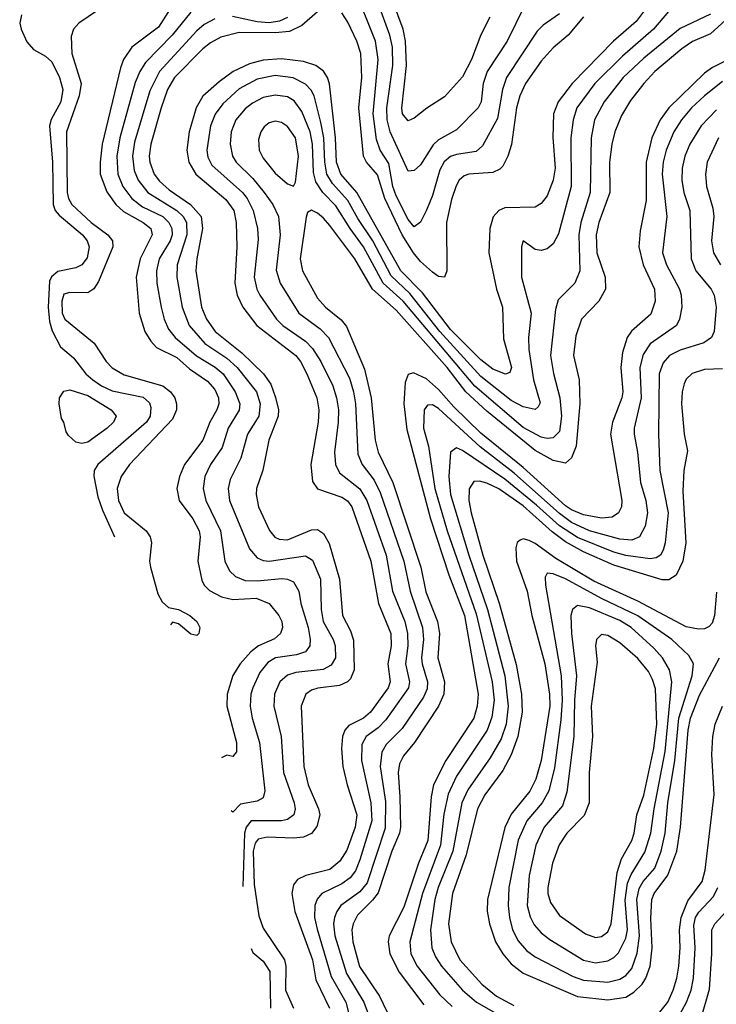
# Model space of a CAD drawing. Header units: inches. Extents: x 1308407 to 1441228, y 959628 to 1036311.
# Tile 25 of 256: x 1331684 to 1333989, y 986083 to 989341. Entities that reach past the tile are written whole.
import ezdxf

# ---------------------------------------------------------------- set-up
doc = ezdxf.new("R2010")
doc.units = ezdxf.units.IN
doc.header["$MEASUREMENT"] = 0
doc.layers.add('B3938', color=7, linetype='Continuous')

msp = doc.modelspace()

# ---------------------------------------------------------------- linework, layer by layer
at = {"layer": 'B3938', "color": 5}
for points, elevation in [([(1333240.3, 989350), (1333210, 989291.9), (1333179.5, 989210), (1333150, 989152.6), (1333090, 989086), (1333031.5, 989048.5), (1332990, 989015.3), (1332970, 989006.3), (1332951.4, 989030), (1332948.8, 989048.8), (1332963.8, 989190), (1332961.2, 989270), (1332952.9, 989310), (1332878.7, 989510)], 3120), ([(1333355.3, 989390), (1333297.1, 989270), (1333230.8, 989170), (1333218.3, 989130), (1333210.9, 989070), (1333200.8, 989050), (1333130, 988977), (1333070, 988943.6), (1333052.1, 988927.9), (1333010, 988860.7), (1332990, 988842.9), (1332970, 988839.8), (1332910.2, 988970), (1332900.3, 989010), (1332899.2, 989050), (1332918.4, 989190), (1332917.4, 989250), (1332909.2, 989290), (1332836.4, 989490)], 3140), ([(1333810, 989450.9), (1333724.3, 989335.7), (1333649.4, 989270.6), (1333512.7, 989130), (1333466, 989070), (1333450.4, 989030), (1333448.2, 988951.8), (1333456.5, 988850), (1333449.7, 988810), (1333430, 988758.5), (1333410, 988733.2), (1333390, 988721.4), (1333290, 988718.6), (1333270, 988709.9), (1333250.8, 988689.2), (1333240.1, 988650), (1333236.5, 988570), (1333262.4, 988450), (1333281.8, 988390), (1333284.9, 988284.9), (1333311.8, 988190), (1333306.1, 988173.9), (1333291.7, 988168.3), (1333250, 988184.8), (1333210, 988215.7), (1333110, 988316.5), (1333017.1, 988437.1), (1332945.3, 988510), (1332799.6, 988770), (1332746.7, 988830), (1332733, 988870), (1332729.6, 988950), (1332708.9, 989128.9), (1332702.9, 989150), (1332690, 989171.5), (1332664.4, 989190), (1332623.1, 989203.1), (1332550, 989211.9), (1332490, 989208), (1332444.6, 989195.4), (1332390.5, 989169.5), (1332343.8, 989136.2), (1332290, 989088.4), (1332267.6, 989050), (1332245.4, 988970), (1332237.4, 988910), (1332243.3, 988870), (1332267.3, 988830), (1332366.3, 988746.3), (1332392.9, 988710), (1332400.4, 988670), (1332403.1, 988590), (1332395.8, 988470), (1332403.9, 988430), (1332422.1, 988390), (1332469.3, 988329.3), (1332597.4, 988230), (1332613.5, 988210), (1332634.3, 988170), (1332667.6, 988090), (1332674.4, 988050), (1332672.1, 988010), (1332647.8, 987870), (1332653.1, 987813.1), (1332669.5, 987789.5), (1332750, 987761.3), (1332768.9, 987748.9), (1332782.9, 987730), (1332845.8, 987550), (1332871.8, 987410), (1332912.1, 987310), (1332913.2, 987270), (1332902.2, 987210), (1332909.7, 987150), (1332903.1, 987130), (1332845.3, 987050), (1332821.7, 987030), (1332773.8, 987006.2), (1332759.9, 986990), (1332752.6, 986970), (1332748.8, 986930), (1332753.7, 986870), (1332767.4, 986810), (1332799.8, 986710), (1332794.1, 986670), (1332766.6, 986593.4), (1332743.4, 986556.5), (1332710.3, 986529.7), (1332631, 986509), (1332603.7, 986496.3), (1332590, 986478.5), (1332584.9, 986450), (1332595.1, 986390), (1332653.6, 986230), (1332663.9, 986163.9), (1332708.9, 986070)], 3220), ([(1333470, 989360.6), (1333416.3, 989323.7), (1333396.8, 989303.2), (1333295.5, 989150), (1333282.1, 989110), (1333265.3, 989014.7), (1333215.7, 988924.3), (1333195.1, 988904.9), (1333130, 988895.4), (1333110, 988888.4), (1333089, 988871), (1333074.9, 988845.1), (1333050, 988759.3), (1333030, 988711.7), (1333010, 988671.1), (1332990, 988656.5), (1332970, 988679.9), (1332930, 988758.7), (1332918.9, 988790), (1332905.2, 988865.2), (1332877.3, 988910), (1332865.1, 988945.1), (1332853.4, 989030), (1332869.9, 989209.9), (1332861.9, 989270), (1332790, 989449.8)], 3160), ([(1331969, 989391), (1331879.3, 989330), (1331862.7, 989310), (1331854.3, 989285.7), (1331857, 989230), (1331887.3, 989130), (1331881.2, 989090), (1331838.6, 988970), (1331841.3, 988770), (1331845.5, 988750), (1331856.2, 988730), (1331920.2, 988670), (1331975.6, 988630), (1331990.7, 988610), (1331991.8, 988590), (1331944.6, 988475.4), (1331930, 988450.6), (1331910, 988438.1), (1331850, 988438.3), (1331830, 988433.3), (1331823.7, 988410), (1331825.2, 988370), (1331833.9, 988350), (1331930.6, 988270.6), (1331970.4, 988210.4), (1331989.8, 988189.8), (1332030, 988166.7), (1332158.1, 988130), (1332183.4, 988110), (1332197.1, 988090), (1332203, 988070), (1332203, 988050), (1332190, 988019.9), (1332047.2, 987870), (1332019.8, 987830), (1332006.8, 987790), (1332010.6, 987750), (1332029.7, 987710), (1332102.5, 987650), (1332116.4, 987630), (1332120.3, 987610), (1332113.7, 987550), (1332117, 987530), (1332141.6, 987441.6), (1332155.2, 987415.2), (1332176.3, 987396.3), (1332210, 987390.1), (1332246.8, 987370), (1332270.7, 987350), (1332280.2, 987330), (1332276.5, 987310), (1332270, 987303.5), (1332250, 987307.9), (1332210, 987341.8), (1332190, 987348.2), (1332183.4, 987338.9)], 3080), ([(1332190.1, 989390), (1332143.6, 989316.4), (1332055.4, 989250), (1332027.5, 989210), (1332017.4, 989182.6), (1331956.7, 988930), (1331950.1, 988870), (1331950.9, 988830), (1331972.1, 988772.1), (1332001.8, 988730), (1332027.3, 988707.3), (1332092.7, 988670), (1332118, 988650), (1332122.7, 988630), (1332083.3, 988550), (1332069.8, 988490), (1332079.3, 988370), (1332097.7, 988310), (1332117.6, 988277.6), (1332136.9, 988256.9), (1332204, 988224), (1332246.2, 988186.2), (1332305.8, 988145.8), (1332330, 988117.3), (1332342.1, 988090), (1332343.5, 988070), (1332336.9, 988050), (1332313.5, 988010), (1332290.3, 987949.7), (1332229.3, 987870), (1332212.6, 987830), (1332204.2, 987790), (1332212, 987750), (1332256.9, 987690), (1332278.1, 987650), (1332281.3, 987630), (1332273.1, 987550), (1332287.3, 987487.3), (1332295, 987470), (1332312.2, 987452.2), (1332351.5, 987431.5), (1332390, 987423.1), (1332466.7, 987426.7), (1332510, 987410.1), (1332541.9, 987370), (1332551.3, 987350), (1332554, 987330), (1332547.3, 987310), (1332527, 987293), (1332474.4, 987270), (1332448.8, 987250), (1332413.6, 987210), (1332389.1, 987170.9), (1332370.9, 987110), (1332370.1, 987070), (1332401.4, 986950), (1332401.4, 986918.6), (1332390, 986903.8), (1332370, 986907.2), (1332352.1, 986898.7)], 3120), ([(1334083.1, 989396.9), (1333970, 989295.2), (1333910.2, 989269.8), (1333874.9, 989245.1), (1333786.5, 989170), (1333749.4, 989130.6), (1333705.4, 989074.6), (1333675.5, 989024.5), (1333653.3, 988970), (1333644, 988930), (1333635.5, 988870), (1333636.6, 988770), (1333600.5, 988670), (1333592.3, 988630), (1333593.8, 988570), (1333621.4, 988490), (1333622.5, 988450), (1333601.2, 988410), (1333543.4, 988350), (1333524.3, 988295.7), (1333517.2, 988230), (1333535.7, 988150), (1333538.2, 988070), (1333525.4, 987930), (1333510, 987891.4), (1333490, 987873.9), (1333450, 987882.6), (1333390, 987916.4), (1333230, 988046.1), (1333160.8, 988110), (1333098.9, 988190), (1332930, 988379.9), (1332851.7, 988450), (1332792.7, 988550), (1332710, 988660.8), (1332690, 988684.9), (1332670, 988701.5), (1332650, 988710.7), (1332637.1, 988702.9), (1332631.6, 988688.4), (1332611.8, 988550), (1332619.6, 988510), (1332670, 988419.8), (1332695.6, 988390), (1332748.4, 988348.4), (1332765.7, 988325.7), (1332825.3, 988185.3), (1332847.6, 988090), (1332860.4, 987950), (1332870.1, 987910), (1332918.7, 987810), (1333011.8, 987530), (1333028.1, 987448.1), (1333066.8, 987350), (1333073, 987310), (1333067.5, 987230), (1333090.1, 987150), (1333087.7, 987110), (1333070.4, 987070), (1332991.2, 986950), (1332954.1, 986905.9), (1332940.8, 986879.2), (1332936.3, 986850), (1332942.5, 986770), (1332944, 986670), (1332940.6, 986650), (1332915.7, 986590), (1332870, 986452.5), (1332852.1, 986427.9), (1332801.9, 986378.1), (1332787.2, 986350), (1332783.8, 986330), (1332786.8, 986290), (1332808.9, 986208.9), (1332875.1, 986110), (1332911.9, 986031.9)], 3280), ([(1331690, 989357.3), (1331684.1, 989330), (1331688.5, 989310), (1331708.1, 989268.1), (1331730, 989242.7), (1331770, 989220.4), (1331790, 989201.5), (1331816.1, 989150), (1331826.6, 989110), (1331819.9, 989070), (1331788.8, 989011.2), (1331782.5, 988990), (1331792.6, 988870), (1331794.5, 988730), (1331801.4, 988710), (1331814.7, 988694.7), (1331892.5, 988630), (1331907, 988610), (1331913.9, 988590), (1331907, 988553), (1331890, 988530.6), (1331870, 988520.4), (1331810, 988508.2), (1331789.8, 988490.2), (1331783.3, 988476.7), (1331778.4, 988390), (1331783.2, 988343.2), (1331791.6, 988311.6), (1331818.8, 988258.8), (1331862.6, 988222.6), (1331902.8, 988170), (1331926, 988150), (1331955.1, 988130), (1331990, 988113.8), (1332092.9, 988092.9), (1332113.7, 988073.7), (1332118.6, 988058.6), (1332116.3, 988030), (1332104.1, 988010), (1331943.2, 987870), (1331930.1, 987850), (1331929.3, 987830.7), (1331942.8, 987762.8), (1331958, 987718), (1331998.1, 987630.4)], 3060), ([(1332250, 989366.8), (1332189.1, 989290), (1332100.7, 989199.3), (1332082.1, 989170), (1332066.7, 989133.3), (1332015.2, 988950), (1332005.1, 988890), (1332009.2, 988830), (1332025.1, 988790), (1332054.8, 988750), (1332090, 988722.3), (1332157.4, 988690), (1332177.9, 988670), (1332187.1, 988650), (1332188.3, 988630), (1332182.2, 988610), (1332146.1, 988550), (1332136.7, 988510), (1332138.5, 988470), (1332152.2, 988390), (1332162.3, 988350), (1332177.1, 988317.1), (1332199, 988290), (1332268.8, 988228.8), (1332331.4, 988191.4), (1332357.7, 988170), (1332397.3, 988110), (1332412.6, 988070), (1332410.3, 988049.7), (1332374, 987990), (1332354, 987926), (1332315.4, 987870), (1332296.5, 987830), (1332291.8, 987790), (1332300.1, 987750), (1332348.3, 987650), (1332363, 987550), (1332378.1, 987518.1), (1332398.6, 987498.6), (1332430, 987486.1), (1332470, 987484.8), (1332552.1, 987492.1), (1332570.4, 987490.4), (1332590, 987480.8), (1332608.1, 987450), (1332614.1, 987410), (1332638.8, 987330), (1332645.2, 987290), (1332643.8, 987270), (1332630.1, 987249.9), (1332600.6, 987239.4), (1332530.6, 987229.4), (1332505.3, 987214.7), (1332478.9, 987181.1), (1332455.2, 987130), (1332449.3, 987110), (1332447, 987070), (1332453.5, 987030), (1332478.1, 986950), (1332495.8, 986790), (1332490, 986766.8), (1332470, 986755.7), (1332414.8, 986745.2), (1332390, 986719.1), (1332384, 986723.3)], 3140), ([(1332330, 989344.1), (1332294.7, 989325.3), (1332270, 989304.7), (1332146.6, 989170), (1332114.4, 989105.6), (1332063.5, 988936.5), (1332056.9, 988890), (1332062.5, 988842.5), (1332076.1, 988810), (1332108.2, 988770), (1332204.5, 988710), (1332225.6, 988690), (1332236, 988670), (1332236.9, 988630), (1332205.3, 988530), (1332203.8, 988490), (1332221.4, 988390), (1332245, 988330), (1332296.7, 988270), (1332370, 988220.9), (1332403.6, 988190), (1332467.4, 988110), (1332480.2, 988070), (1332475.8, 988030), (1332438.4, 987970), (1332416.4, 987890), (1332380.6, 987819.4), (1332374.3, 987790), (1332378.1, 987750), (1332444.2, 987590), (1332470, 987560.4), (1332490, 987551.8), (1332510.1, 987550.1), (1332630, 987567.7), (1332652.6, 987552.6), (1332679.4, 987490), (1332682.1, 987390), (1332688.9, 987350), (1332721.8, 987290), (1332728.2, 987270), (1332728.8, 987230), (1332714.6, 987205.4), (1332688.3, 987191.7), (1332598.3, 987181.7), (1332570, 987172.7), (1332545.3, 987150), (1332527.3, 987110), (1332524.9, 987070), (1332548.9, 986970), (1332557.1, 986850), (1332592.1, 986750), (1332596.1, 986730), (1332591.8, 986710), (1332570, 986695.1), (1332550, 986690.7), (1332450, 986690.6), (1332434.1, 986670), (1332428.2, 986650), (1332422.5, 986473.1)], 3160), ([(1332670, 989368), (1332617.7, 989322.3), (1332577.4, 989302.6), (1332530, 989297.7), (1332410, 989299.4), (1332350, 989283.3), (1332315, 989265), (1332290, 989244.9), (1332196.3, 989150), (1332173.3, 989110), (1332152.6, 989050), (1332118.6, 988930), (1332112.9, 988890), (1332114.6, 988870), (1332129.4, 988830), (1332146.7, 988806.7), (1332178.5, 988778.5), (1332249.6, 988729.6), (1332284.3, 988690), (1332289.5, 988650), (1332269.8, 988550), (1332267.2, 988510), (1332285.4, 988390), (1332302.1, 988350), (1332331.2, 988310), (1332419.3, 988239.3), (1332490.8, 988170), (1332515.1, 988135.1), (1332530.9, 988090.9), (1332540.3, 988050), (1332539.2, 988030), (1332508.5, 987950), (1332489, 987851), (1332468.1, 987790), (1332466.6, 987770), (1332474.7, 987730), (1332511.1, 987651.1), (1332528.8, 987628.8), (1332542.4, 987622.4), (1332570, 987620.6), (1332650, 987653.7), (1332670, 987654.6), (1332690, 987641.6), (1332707.8, 987607.8), (1332742.1, 987490), (1332752.8, 987370), (1332778.9, 987318.9), (1332788.4, 987288.4), (1332791.3, 987190), (1332779.3, 987160.7), (1332768.7, 987150), (1332742.2, 987137.8), (1332670.7, 987129.3), (1332650, 987122.5), (1332630.8, 987109.2), (1332615.5, 987070), (1332624.6, 986870), (1332638.5, 986810), (1332673.1, 986730), (1332677.2, 986710), (1332667.8, 986672.2), (1332650, 986649), (1332623.4, 986636.6), (1332590, 986633.1), (1332503.4, 986636.6), (1332472.9, 986630), (1332463.2, 986616.8), (1332456.4, 986590), (1332459.6, 986479.6), (1332475.6, 986375.6), (1332490, 986335.8), (1332560.3, 986230), (1332565, 986210), (1332564, 986130), (1332590.4, 986070)], 3180), ([(1333830.9, 989369.1), (1333781.5, 989310), (1333679, 989221), (1333587.4, 989130), (1333527.9, 989050), (1333515.2, 989010), (1333508, 988950), (1333509.4, 988790), (1333467.2, 988632.8), (1333450, 988599.8), (1333430, 988582.9), (1333410, 988577.7), (1333390, 988580.9), (1333350, 988609.2), (1333344.4, 988590), (1333345, 988490), (1333376.3, 988370), (1333368, 988290), (1333368.6, 988250), (1333384.5, 988150), (1333406.8, 988073.2), (1333400.1, 988059.9), (1333390, 988052.1), (1333350, 988060.8), (1333310, 988081.5), (1333210, 988160.7), (1333074.4, 988310), (1332975.6, 988435.6), (1332913.5, 988493.5), (1332853.3, 988610), (1332803.6, 988683.6), (1332770, 988742.9), (1332719.3, 988799.3), (1332700.8, 988830), (1332693.8, 988870), (1332691.1, 988950), (1332681.2, 989001.2), (1332658.1, 989090), (1332648.7, 989108.7), (1332630, 989127.8), (1332588.9, 989148.9), (1332530, 989156.5), (1332470, 989144.5), (1332410, 989112.8), (1332356.9, 989063.1), (1332330.8, 989029.2), (1332315.9, 988990), (1332303.8, 988910), (1332306.5, 988886.5), (1332319.9, 988859.9), (1332421, 988770), (1332436.7, 988750), (1332456.4, 988710), (1332470.8, 988650), (1332473.7, 988613.7), (1332459.9, 988490), (1332468.5, 988450), (1332478.3, 988430), (1332533.6, 988350), (1332555, 988330), (1332630, 988277.9), (1332653.6, 988253.6), (1332680.6, 988210), (1332719.9, 988130), (1332733, 988090), (1332739, 988050), (1332738.3, 988010), (1332726, 987910), (1332729.4, 987869.4), (1332742.4, 987842.4), (1332809.2, 987789.2), (1332833.4, 987750), (1332896.6, 987570), (1332917.7, 987450), (1332958.7, 987350), (1332967.7, 987310), (1332968.7, 987270), (1332960.8, 987210), (1332974.4, 987150), (1332970.7, 987130), (1332895.4, 987024.6), (1332870, 986998.3), (1332831, 986970), (1332816.6, 986943.4), (1332815.3, 986890), (1332845.6, 986750), (1332849.6, 986690.4), (1332810, 986561.4), (1332795.1, 986524.9), (1332777.7, 986502.3), (1332750, 986482.3), (1332684.5, 986450), (1332668.3, 986431.7), (1332660.5, 986410), (1332660.2, 986370), (1332668.1, 986331.9), (1332715.2, 986175.2), (1332763.7, 986090), (1332788.9, 985990)], 3240), ([(1333970, 989359.6), (1333870, 989312.3), (1333750, 989213.7), (1333680.8, 989150), (1333618.4, 989070), (1333585.9, 989010), (1333574.9, 988950), (1333572.1, 988770), (1333541.5, 988670), (1333534.9, 988630), (1333537.3, 988510), (1333521.6, 988470), (1333465.6, 988414.4), (1333457.2, 988382.8), (1333441, 988230), (1333450.4, 988170.4), (1333471.4, 988090), (1333477.1, 988030), (1333470, 987978.4), (1333450, 987958.2), (1333430, 987955.1), (1333410, 987959.6), (1333350, 987992.4), (1333190, 988128.8), (1332953.2, 988410), (1332886.5, 988470), (1332821.6, 988590), (1332777.2, 988650), (1332730, 988725.8), (1332687.4, 988770), (1332664.6, 988804.6), (1332656.1, 988836.1), (1332652.8, 988930), (1332645.6, 988970), (1332618.1, 989038.1), (1332592.5, 989072.5), (1332570, 989086.3), (1332530, 989092), (1332490, 989083.7), (1332454.5, 989065.5), (1332430, 989046.1), (1332399.2, 989010), (1332383.8, 988970), (1332380.7, 988930), (1332388.3, 988890), (1332400.8, 988870), (1332455.7, 988815.7), (1332493.7, 988770), (1332522, 988730), (1332540.7, 988690), (1332546.4, 988630), (1332532.8, 988512.8), (1332546.1, 988470), (1332607.7, 988370), (1332678, 988318), (1332705.8, 988290), (1332775, 988155), (1332789.2, 988110), (1332795.7, 988070), (1332803.5, 987903.5), (1332817.4, 987870), (1332857.5, 987817.5), (1332877.3, 987777.3), (1332954.8, 987550), (1332976.1, 987450), (1333017, 987330), (1333019.9, 987290), (1333013.8, 987230), (1333015.7, 987210), (1333034.1, 987150), (1333033, 987127), (1333020.7, 987099.3), (1332950, 986996.2), (1332897.4, 986942.6), (1332882.2, 986917.8), (1332877, 986870), (1332894.4, 986754.4), (1332893.3, 986666.7), (1332834.4, 986485.6), (1332810, 986455.1), (1332747.3, 986410), (1332733.2, 986390), (1332725.9, 986370), (1332723.1, 986350), (1332727.4, 986310), (1332765.3, 986185.3), (1332823.4, 986090), (1332853.3, 986010)], 3260), ([(1332570, 989348.6), (1332543.4, 989336.6), (1332510, 989331.6), (1332470, 989334.8), (1332388.2, 989351.8)], 3160), ([(1333550, 989350.4), (1333499.4, 989290), (1333450, 989248.5), (1333410, 989203.8), (1333358.4, 989130), (1333339.6, 989090), (1333328.3, 989050), (1333311.6, 988928.4), (1333299.9, 988890), (1333282.9, 988857.1), (1333273.1, 988846.9), (1333250, 988835.9), (1333170, 988830.7), (1333155.1, 988824.9), (1333138.7, 988810), (1333128.3, 988791.7), (1333113.5, 988746.5), (1333096.9, 988670), (1333097.3, 988510), (1333090, 988489.1), (1333070, 988491.6), (1333050, 988506.4), (1333010, 988541.8), (1332987.1, 988570), (1332950.3, 988630), (1332892.8, 988750), (1332868.4, 988828.4), (1332831.8, 988870), (1332822.2, 988890), (1332806.1, 989050), (1332816.1, 989150), (1332813.2, 989230), (1332800.3, 989270), (1332770, 989332.8), (1332750, 989364.7)], 3180), ([(1334030.1, 989210), (1333976.5, 989183.5), (1333950, 989164.6), (1333831.9, 989050), (1333803.4, 989010), (1333775.8, 988950), (1333756.9, 988870), (1333757.1, 988742.9), (1333737.1, 988642.9), (1333732.7, 988590), (1333746.9, 988530), (1333785.2, 988450), (1333786.6, 988410), (1333773.1, 988366.9), (1333709.1, 988310.9), (1333694.1, 988290), (1333679.4, 988240.6), (1333673, 988190), (1333679.7, 988110), (1333677, 988090), (1333646.1, 988010), (1333639.7, 987970), (1333677, 987750), (1333675.6, 987730), (1333666.3, 987710), (1333644.9, 987695.1), (1333610, 987691.5), (1333550, 987703.2), (1333510, 987720), (1333490, 987733), (1333350, 987859.8), (1333210, 987973.1), (1333120.5, 988060.5), (1333070, 988117.7), (1333030, 988153.2), (1332987.3, 988172.7), (1332970, 988167.9), (1332959.5, 988140.5), (1332954.8, 988070), (1332965.5, 987985.5), (1333043.2, 987690), (1333104.1, 987504.1), (1333156.4, 987370), (1333201.8, 987110), (1333198.2, 987070), (1333186.5, 987030), (1333094.5, 986890), (1333053.2, 986810), (1333045.3, 986770), (1333034.3, 986625.7), (1333003.6, 986550), (1332955.8, 986404.2), (1332907.2, 986310), (1332903.6, 986290), (1332909.1, 986250), (1332939.9, 986190), (1333022, 986082)], 3320), ([(1334010, 989136.4), (1333950, 989089.5), (1333906.9, 989050), (1333874.2, 989010), (1333849.1, 988970), (1333823.5, 988910), (1333813.5, 988870), (1333809.8, 988830), (1333825.3, 988690), (1333811.6, 988570), (1333824.3, 988530), (1333867.5, 988450), (1333873.3, 988430), (1333875.5, 988390), (1333868.1, 988350), (1333858, 988330), (1333770, 988269.4), (1333746.9, 988233.1), (1333735.9, 988190), (1333740.3, 988090), (1333717.8, 987990), (1333717.3, 987970), (1333728.5, 987910), (1333738.1, 987810), (1333756, 987750), (1333761.3, 987710), (1333754.3, 987665.7), (1333735.7, 987630), (1333710, 987619.4), (1333670, 987622), (1333570, 987649.8), (1333510, 987677.6), (1333470, 987706.9), (1333320.4, 987840.4), (1333208, 987928), (1333070, 988054.9), (1333050, 988066.8), (1333034, 988066), (1333022.4, 988050), (1333020.8, 987990), (1333036.6, 987930), (1333057.9, 987790), (1333099.1, 987650), (1333195.1, 987375.1), (1333247.9, 987150), (1333253.8, 987090), (1333246.8, 987033.2), (1333230.7, 986990), (1333130, 986837.7), (1333101.6, 986778.4), (1333087.6, 986712.4), (1333077, 986610), (1333016.6, 986450), (1332975.3, 986290), (1332978.2, 986250), (1332999.7, 986210), (1333075, 986115), (1333115.7, 986075.7)], 3340), ([(1333990, 989043.1), (1333939.1, 988990), (1333901.5, 988930), (1333885, 988890), (1333876.4, 988850), (1333874.8, 988810), (1333882.2, 988770), (1333901.8, 988710), (1333905.8, 988550), (1333921.6, 988510), (1333971.9, 988450), (1333982.8, 988430), (1333988.8, 988390), (1333982.2, 988310), (1333974, 988290), (1333947.6, 988272.4), (1333870, 988247.9), (1333834.4, 988230), (1333813.8, 988206.2), (1333800.1, 988170), (1333798.3, 987970), (1333802.9, 987850), (1333830.1, 987709.9), (1333819.9, 987610), (1333814.1, 987585.9), (1333804.8, 987570), (1333790, 987560.3), (1333770, 987557.1), (1333690, 987568.2), (1333650, 987579.4), (1333530, 987627.8), (1333470, 987666.7), (1333394.9, 987734.9), (1333290, 987820.7), (1333150, 987916.3), (1333130, 987924.5), (1333109.3, 987910.7), (1333103.8, 987830), (1333110.1, 987770), (1333171, 987570), (1333232.7, 987390), (1333289.8, 987170), (1333300.8, 987070), (1333294.5, 987010), (1333277.8, 986962.2), (1333241.5, 986898.5), (1333167.3, 986792.7), (1333147.8, 986750), (1333117.3, 986590), (1333068.9, 986470), (1333058.4, 986430), (1333043.3, 986330), (1333048, 986270), (1333059.9, 986239.9), (1333079.7, 986210), (1333149.6, 986129.6), (1333195.6, 986090), (1333267.5, 986050)], 3360), ([(1333997, 988950), (1333959.7, 988870), (1333954.1, 988830), (1333956.5, 988790), (1333978, 988718), (1333981.5, 988690), (1333973, 988610), (1333979.8, 988570), (1334003.6, 988530)], 3380), ([(1334010, 988186.1), (1333950, 988184.4), (1333909, 988171), (1333890, 988151.5), (1333883.3, 988136.7), (1333876.8, 988110), (1333874.6, 988070), (1333883.4, 987970), (1333894.3, 987914.3), (1333881.5, 987850), (1333879.1, 987780.9), (1333888.7, 987610), (1333878.7, 987550), (1333856.9, 987503.1), (1333832.5, 987487.5), (1333810, 987487.6), (1333650, 987536.4), (1333550, 987580.5), (1333490, 987614), (1333446.7, 987646.7), (1333350, 987732.9), (1333270, 987788.7), (1333230, 987808.1), (1333205.5, 987814.5), (1333187.2, 987812.8), (1333171.2, 987788.8), (1333170.4, 987750), (1333178, 987710), (1333217.3, 987570), (1333270.4, 987410.4), (1333327.5, 987207.5), (1333345.1, 987110), (1333347.5, 987050), (1333333.1, 986970), (1333311, 986909), (1333282.9, 986857.1), (1333223, 986777), (1333199.2, 986730), (1333162, 986578), (1333116, 986450), (1333103.4, 986350), (1333111.5, 986290), (1333141, 986230), (1333213, 986150), (1333262.3, 986110), (1333319.2, 986079.2)], 3380), ([(1333990, 987447.3), (1333983, 987370), (1333975.7, 987344.3), (1333966.2, 987333.8), (1333950, 987326.3), (1333930, 987324.7), (1333890, 987332.7), (1333730, 987417.5), (1333583.7, 987483.7), (1333458.4, 987558.4), (1333390, 987608.2), (1333370, 987618.1), (1333350, 987623.2), (1333340.3, 987619.7), (1333330, 987611.7), (1333325.7, 987594.3), (1333328, 987550), (1333363.2, 987450), (1333379.4, 987370), (1333421.8, 987210), (1333437.5, 987110), (1333438, 987070), (1333409.8, 986890.2), (1333391.7, 986828.3), (1333371.8, 986788.2), (1333310, 986712.4), (1333290, 986667.9), (1333231.7, 986430), (1333231, 986391), (1333238.3, 986350), (1333258.6, 986290), (1333282.7, 986250), (1333310, 986217.3), (1333350, 986186.6), (1333530, 986109.5), (1333630, 986097.6), (1333690, 986106.7), (1333716.9, 986123.1), (1333744.1, 986150), (1333756.6, 986170), (1333770.7, 986210), (1333777.5, 986270), (1333772.6, 986367.4), (1333776.5, 986430), (1333783.4, 986450), (1333829.1, 986510.9), (1333858.3, 986590), (1333870.7, 986670), (1333896.4, 986990), (1333904.3, 987030), (1333934, 987106), (1333999.7, 987230)], 3420), ([(1333802.6, 986057.4), (1333828.7, 986090), (1333847.1, 986130), (1333859.3, 986170), (1333865.1, 986210), (1333869.5, 986270), (1333867.5, 986330), (1333873.5, 986370), (1333894.7, 986425.3), (1333942.2, 986490), (1333952.9, 986527.1), (1333982.8, 986777.2), (1333974.7, 986910), (1333977.4, 986970), (1333985.9, 987010), (1334010, 987069.6)], 3380), ([(1333862.1, 986037.9), (1333891.2, 986090), (1333905.7, 986130), (1333913.8, 986170), (1333919.2, 986270), (1333915.2, 986344.8), (1333920.5, 986370), (1333931.3, 986388.7), (1333979.8, 986440.2), (1333994.8, 986470)], 3360), ([(1333936.6, 986030), (1333966.7, 986133.3), (1333974.5, 986250), (1333974.4, 986330), (1333985, 986350), (1334021.8, 986390)], 3340), ([(1332449.6, 986267.7), (1332455.1, 986255.1), (1332490, 986226.6), (1332511.8, 986191.8), (1332513.9, 986070)], 3160)]:
    msp.add_lwpolyline(points, dxfattribs=dict(at, elevation=elevation))
for points, elevation in [([(1332530, 989005.4), (1332510, 989000.6), (1332492.6, 988987.4), (1332482, 988970), (1332474.9, 988945.1), (1332476.9, 988910), (1332490, 988883.2), (1332530, 988833.5), (1332570, 988798.2), (1332590, 988790.3), (1332596.7, 988803.3), (1332606.4, 988890), (1332596.4, 988950), (1332570, 988988), (1332550, 989001.1)], 3280), ([(1331890, 987938.7), (1331870, 987943.2), (1331845.3, 987965.3), (1331837.9, 987977.9), (1331830, 988009.6), (1331822.2, 988022.2), (1331814.2, 988070), (1331815.9, 988090), (1331830, 988111.8), (1331850, 988116.4), (1331910, 988097.9), (1331986.5, 988050), (1332002.9, 988030), (1331994.8, 988010), (1331973.7, 987990), (1331910, 987943.7)], 3040), ([(1333430.2, 987509.8), (1333423.4, 987496.6), (1333424.5, 987470), (1333475.7, 987170), (1333479.3, 987090), (1333475.2, 987024.8), (1333453.7, 986866.3), (1333435.4, 986790), (1333412.9, 986750), (1333362, 986690), (1333333.4, 986626.6), (1333303.1, 986470), (1333300.1, 986410), (1333305.1, 986370), (1333315.2, 986330), (1333333.5, 986293.5), (1333361, 986261), (1333390, 986239.9), (1333515.5, 986175.5), (1333550, 986163.4), (1333630, 986156.5), (1333670, 986166.1), (1333690, 986179), (1333710, 986202.1), (1333727.8, 986252.2), (1333734.9, 986310), (1333726.9, 986430), (1333733.6, 986466.4), (1333747.9, 986490), (1333786.5, 986533.5), (1333807.5, 986590), (1333819.7, 986650), (1333828.5, 986750), (1333852.6, 986890), (1333865.3, 987030), (1333909.3, 987170), (1333914, 987210), (1333898, 987238), (1333841.7, 987290), (1333730, 987369.2), (1333610, 987426.2), (1333490, 987491), (1333450, 987507.7)], 3440), ([(1333530, 987402.7), (1333513.7, 987390), (1333508.5, 987370), (1333509.8, 987310), (1333526.9, 987170), (1333519.7, 987090), (1333518.1, 986970), (1333495.2, 986784.8), (1333480.1, 986739.9), (1333420.3, 986670), (1333392.2, 986610), (1333370.4, 986510), (1333363.5, 986410), (1333373, 986373), (1333386.6, 986346.6), (1333410, 986319.3), (1333438.1, 986298.1), (1333550, 986229.4), (1333590, 986220.2), (1333630, 986227.7), (1333650, 986238.4), (1333665.9, 986254.1), (1333690, 986302.7), (1333695.3, 986330), (1333687.8, 986427.8), (1333695.7, 986484.3), (1333707.2, 986512.8), (1333753.1, 986586.9), (1333773, 986650), (1333783.7, 986730), (1333819.9, 986920.1), (1333842.5, 987150), (1333834.5, 987190), (1333811.2, 987230), (1333782.3, 987262.3), (1333707.4, 987330), (1333670, 987353.6), (1333570, 987395.6)], 3460), ([(1333610, 987307), (1333593, 987290), (1333590.1, 987270), (1333595.1, 987215.2), (1333575.8, 987070), (1333580.2, 986970), (1333568.2, 986850), (1333568.6, 986750), (1333552.3, 986707.7), (1333494.8, 986650), (1333469.2, 986610.8), (1333446.9, 986550), (1333431.7, 986470), (1333431.9, 986450), (1333440.5, 986420.5), (1333470, 986377.5), (1333556.2, 986316.2), (1333590, 986304.9), (1333610, 986308.2), (1333630, 986323.3), (1333641.7, 986350), (1333661, 986519), (1333675.4, 986564.6), (1333710, 986625.1), (1333717.6, 986650), (1333726.3, 986710), (1333750, 986775.9), (1333783, 986930), (1333793.1, 987010), (1333787.7, 987127.7), (1333778.6, 987158.6), (1333764.8, 987184.8), (1333730, 987228), (1333670, 987279.9), (1333630, 987303.9)], 3480)]:
    msp.add_lwpolyline(points, close=True, dxfattribs=dict(at, elevation=elevation))

doc.saveas('drawing.dxf')
